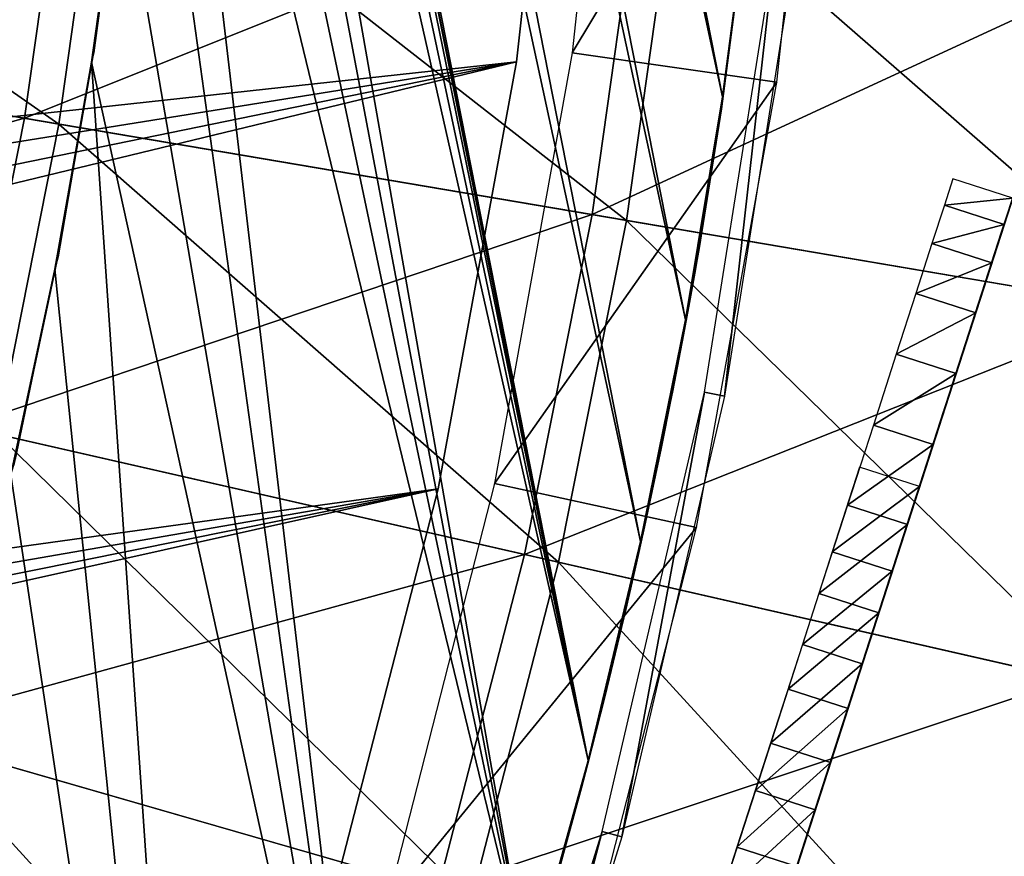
# Model space of a CAD drawing. Header units: millimetres. Extents: x -63 to 63, y -63 to 63.
# Tile 74 of 107: x 26.32 to 31.02, y -8 to -4.01. Entities that reach past the tile are written whole.
import ezdxf

# ---------------------------------------------------------------- set-up
doc = ezdxf.new("R2010")
doc.units = ezdxf.units.MM
doc.header["$LTSCALE"] = 106.095679
for name, color, linetype in [('12', 7, 'CONTINUOUS'), ('14', 7, 'CONTINUOUS'), ('16', 7, 'CONTINUOUS'), ('18', 7, 'CONTINUOUS'), ('2', 7, 'CONTINUOUS'), ('24', 7, 'CONTINUOUS'), ('25', 7, 'CONTINUOUS'), ('27', 7, 'CONTINUOUS'), ('28', 7, 'CONTINUOUS'), ('30', 7, 'CONTINUOUS'), ('31', 7, 'CONTINUOUS'), ('4', 7, 'CONTINUOUS'), ('6', 7, 'CONTINUOUS')]:
    doc.layers.add(name, color=color, linetype=linetype)

msp = doc.modelspace()

# ---------------------------------------------------------------- linework, layer by layer
at = {"layer": '12', "linetype": 'Continuous'}
for points in [[(23.732, -4.0322, 11.4425), (23.9207, -2.6952, 11.4425), (26.5094, -4.5041, 10.1364), (23.732, -4.0322, 11.4425)], [(26.5094, -4.5041, 10.1364), (23.9207, -2.6952, 11.4425), (26.7202, -3.0106, 10.1364), (26.5094, -4.5041, 10.1364)], [(26.5094, -4.5041, 10.1364), (26.7202, -3.0106, 10.1364), (29.2172, -4.9642, 8.6877), (26.5094, -4.5041, 10.1364)], [(29.2172, -4.9642, 8.6877), (26.7202, -3.0106, 10.1364), (29.4496, -3.3182, 8.6877), (29.2172, -4.9642, 8.6877)], [(29.2172, -4.9642, 8.6877), (29.4496, -3.3182, 8.6877), (31.8483, -5.4112, 7.1002), (29.2172, -4.9642, 8.6877)], [(31.8483, -5.4112, 7.1002), (29.4496, -3.3182, 8.6877), (32.1016, -3.617, 7.1002), (31.8483, -5.4112, 7.1002)], [(26.2151, -5.9834, 10.1364), (23.732, -4.0322, 11.4425), (26.5094, -4.5041, 10.1364), (26.2151, -5.9834, 10.1364)], [(26.2151, -5.9834, 10.1364), (26.5094, -4.5041, 10.1364), (28.8929, -6.5946, 8.6877), (26.2151, -5.9834, 10.1364)], [(28.8929, -6.5946, 8.6877), (26.5094, -4.5041, 10.1364), (29.2172, -4.9642, 8.6877), (28.8929, -6.5946, 8.6877)], [(28.8929, -6.5946, 8.6877), (29.2172, -4.9642, 8.6877), (31.4948, -7.1885, 7.1002), (28.8929, -6.5946, 8.6877)], [(31.4948, -7.1885, 7.1002), (29.2172, -4.9642, 8.6877), (31.8483, -5.4112, 7.1002), (31.4948, -7.1885, 7.1002)], [(25.8384, -7.4439, 10.1364), (26.2151, -5.9834, 10.1364), (28.4777, -8.2043, 8.6877), (25.8384, -7.4439, 10.1364)], [(28.4777, -8.2043, 8.6877), (26.2151, -5.9834, 10.1364), (28.8929, -6.5946, 8.6877), (28.4777, -8.2043, 8.6877)], [(28.4777, -8.2043, 8.6877), (28.8929, -6.5946, 8.6877), (31.0422, -8.9431, 7.1002), (28.4777, -8.2043, 8.6877)], [(31.0422, -8.9431, 7.1002), (28.8929, -6.5946, 8.6877), (31.4948, -7.1885, 7.1002), (31.0422, -8.9431, 7.1002)], [(25.3804, -8.881, 10.1364), (25.8384, -7.4439, 10.1364), (27.9728, -9.7881, 8.6877), (25.3804, -8.881, 10.1364)], [(27.9728, -9.7881, 8.6877), (25.8384, -7.4439, 10.1364), (28.4777, -8.2043, 8.6877), (27.9728, -9.7881, 8.6877)]]:
    msp.add_3dface(points, dxfattribs=at)
at = {"layer": '14', "color": 251, "linetype": 'Continuous', "true_color": 0x4c4c4c}
for points in [[(29.8155, -3.3063, -236), (29.8115, -3.3576, -36), (29.6762, -4.3737, -236), (29.8155, -3.3063, -236)], [(29.8115, -3.3576, -36), (29.6708, -4.4318, -36), (29.6762, -4.3737, -236), (29.8115, -3.3576, -36)], [(29.6762, -4.3737, -236), (29.5181, -5.3554, -223.9769), (29.4991, -5.438, -236), (29.6762, -4.3737, -236)], [(29.5431, -5.2158, -223.5069), (29.5181, -5.3554, -223.9769), (29.6762, -4.3737, -236), (29.5431, -5.2158, -223.5069)], [(29.5582, -5.1297, -223.0151), (29.5431, -5.2158, -223.5069), (29.6762, -4.3737, -236), (29.5582, -5.1297, -223.0151)], [(29.5638, -5.0973, -222.5017), (29.5582, -5.1297, -223.0151), (29.6762, -4.3737, -236), (29.5638, -5.0973, -222.5017)], [(29.5638, -5.0973, -208.0017), (29.5638, -5.0973, -222.5017), (29.6762, -4.3737, -236), (29.5638, -5.0973, -208.0017)], [(29.6708, -4.4318, -36), (29.5638, -5.0973, -208.0017), (29.6762, -4.3737, -236), (29.6708, -4.4318, -36)], [(29.4914, -5.5009, -36), (29.5638, -5.0973, -208.0017), (29.6708, -4.4318, -36), (29.4914, -5.5009, -36)], [(29.558, -5.131, -207.4917), (29.5638, -5.0973, -208.0017), (29.4914, -5.5009, -36), (29.558, -5.131, -207.4917)], [(29.5638, -5.0973, -222.5017), (29.5582, -5.1297, -208.5151), (29.558, -5.131, -221.9917), (29.5638, -5.0973, -222.5017)], [(29.5638, -5.0973, -208.0017), (29.5582, -5.1297, -208.5151), (29.5638, -5.0973, -222.5017), (29.5638, -5.0973, -208.0017)], [(29.5432, -5.215, -207.005), (29.558, -5.131, -207.4917), (29.4914, -5.5009, -36), (29.5432, -5.215, -207.005)], [(29.5582, -5.1297, -208.5151), (29.5431, -5.2158, -209.0069), (29.558, -5.131, -221.9917), (29.5582, -5.1297, -208.5151)], [(29.558, -5.131, -221.9917), (29.5431, -5.2158, -209.0069), (29.5432, -5.215, -221.505), (29.558, -5.131, -221.9917)], [(29.5192, -5.3493, -206.5414), (29.5432, -5.215, -207.005), (29.4914, -5.5009, -36), (29.5192, -5.3493, -206.5414)], [(29.5431, -5.2158, -209.0069), (29.5181, -5.3554, -209.4769), (29.5192, -5.3493, -221.0414), (29.5431, -5.2158, -209.0069)], [(29.5432, -5.215, -221.505), (29.5431, -5.2158, -209.0069), (29.5192, -5.3493, -221.0414), (29.5432, -5.215, -221.505)], [(29.4849, -5.5355, -206.0985), (29.5192, -5.3493, -206.5414), (29.4914, -5.5009, -36), (29.4849, -5.5355, -206.0985)], [(29.5192, -5.3493, -221.0414), (29.5181, -5.3554, -209.4769), (29.4849, -5.5355, -220.5985), (29.5192, -5.3493, -221.0414)], [(29.5181, -5.3554, -209.4769), (29.482, -5.5506, -209.9286), (29.4849, -5.5355, -220.5985), (29.5181, -5.3554, -209.4769)], [(29.5181, -5.3554, -223.9769), (29.482, -5.5506, -224.4286), (29.4991, -5.438, -236), (29.5181, -5.3554, -223.9769)], [(29.4991, -5.438, -236), (29.3006, -6.4401, -225.6306), (29.2848, -6.4952, -236), (29.4991, -5.438, -236)], [(29.3724, -6.1043, -225.2731), (29.3006, -6.4401, -225.6306), (29.4991, -5.438, -236), (29.3724, -6.1043, -225.2731)], [(29.4332, -5.804, -224.8665), (29.3724, -6.1043, -225.2731), (29.4991, -5.438, -236), (29.4332, -5.804, -224.8665)], [(29.482, -5.5506, -224.4286), (29.4332, -5.804, -224.8665), (29.4991, -5.438, -236), (29.482, -5.5506, -224.4286)], [(29.2733, -6.563, -36), (29.4849, -5.5355, -206.0985), (29.4914, -5.5009, -36), (29.2733, -6.563, -36)], [(29.4388, -5.7757, -205.673), (29.4849, -5.5355, -206.0985), (29.2733, -6.563, -36), (29.4388, -5.7757, -205.673)], [(29.4849, -5.5355, -220.5985), (29.482, -5.5506, -209.9286), (29.4388, -5.7757, -220.173), (29.4849, -5.5355, -220.5985)], [(29.482, -5.5506, -209.9286), (29.4332, -5.804, -210.3665), (29.4388, -5.7757, -220.173), (29.482, -5.5506, -209.9286)], [(29.3814, -6.0607, -205.2778), (29.4388, -5.7757, -205.673), (29.2733, -6.563, -36), (29.3814, -6.0607, -205.2778)], [(29.4388, -5.7757, -220.173), (29.4332, -5.804, -210.3665), (29.3814, -6.0607, -219.7778), (29.4388, -5.7757, -220.173)], [(29.4332, -5.804, -210.3665), (29.3724, -6.1043, -210.7731), (29.3814, -6.0607, -219.7778), (29.4332, -5.804, -210.3665)], [(29.3135, -6.3809, -204.9262), (29.3814, -6.0607, -205.2778), (29.2733, -6.563, -36), (29.3135, -6.3809, -204.9262)], [(29.3724, -6.1043, -210.7731), (29.3006, -6.4401, -211.1306), (29.3135, -6.3809, -219.4262), (29.3724, -6.1043, -210.7731)], [(29.3814, -6.0607, -219.7778), (29.3724, -6.1043, -210.7731), (29.3135, -6.3809, -219.4262), (29.3814, -6.0607, -219.7778)], [(29.2323, -6.7435, -204.6123), (29.3135, -6.3809, -204.9262), (29.2733, -6.563, -36), (29.2323, -6.7435, -204.6123)], [(29.3135, -6.3809, -219.4262), (29.3006, -6.4401, -211.1306), (29.2323, -6.7435, -219.1123), (29.3135, -6.3809, -219.4262)], [(29.3006, -6.4401, -211.1306), (29.2143, -6.8207, -211.4449), (29.2323, -6.7435, -219.1123), (29.3006, -6.4401, -211.1306)], [(29.3006, -6.4401, -225.6306), (29.2143, -6.8207, -225.9449), (29.2848, -6.4952, -236), (29.3006, -6.4401, -225.6306)], [(29.2848, -6.4952, -236), (29.114, -7.2372, -226.2149), (29.0344, -7.5412, -236), (29.2848, -6.4952, -236)], [(29.2143, -6.8207, -225.9449), (29.114, -7.2372, -226.2149), (29.2848, -6.4952, -236), (29.2143, -6.8207, -225.9449)], [(29.0171, -7.6161, -36), (29.2323, -6.7435, -204.6123), (29.2733, -6.563, -36), (29.0171, -7.6161, -36)], [(29.1375, -7.1417, -204.3389), (29.2323, -6.7435, -204.6123), (29.0171, -7.6161, -36), (29.1375, -7.1417, -204.3389)], [(29.2323, -6.7435, -219.1123), (29.2143, -6.8207, -211.4449), (29.1375, -7.1417, -218.8389), (29.2323, -6.7435, -219.1123)], [(29.2143, -6.8207, -211.4449), (29.114, -7.2372, -211.7149), (29.1375, -7.1417, -218.8389), (29.2143, -6.8207, -211.4449)], [(29.0314, -7.5616, -204.116), (29.1375, -7.1417, -204.3389), (29.0171, -7.6161, -36), (29.0314, -7.5616, -204.116)], [(29.1375, -7.1417, -218.8389), (29.114, -7.2372, -211.7149), (29.0314, -7.5616, -218.616), (29.1375, -7.1417, -218.8389)], [(29.114, -7.2372, -211.7149), (29.0027, -7.6708, -211.9311), (29.0314, -7.5616, -218.616), (29.114, -7.2372, -211.7149)], [(29.114, -7.2372, -226.2149), (29.0027, -7.6708, -226.4311), (29.0344, -7.5412, -236), (29.114, -7.2372, -226.2149)], [(29.0344, -7.5412, -236), (28.8807, -8.1182, -226.5901), (28.7486, -8.5716, -236), (29.0344, -7.5412, -236)], [(29.0027, -7.6708, -226.4311), (28.8807, -8.1182, -226.5901), (29.0344, -7.5412, -236), (29.0027, -7.6708, -226.4311)], [(28.9129, -8.0026, -203.9465), (29.0314, -7.5616, -204.116), (29.0171, -7.6161, -36), (28.9129, -8.0026, -203.9465)], [(29.0314, -7.5616, -218.616), (29.0027, -7.6708, -211.9311), (28.9129, -8.0026, -218.4465), (29.0314, -7.5616, -218.616)], [(28.7233, -8.6586, -36), (28.9129, -8.0026, -203.9465), (29.0171, -7.6161, -36), (28.7233, -8.6586, -36)], [(29.0027, -7.6708, -211.9311), (28.8807, -8.1182, -212.0901), (28.9129, -8.0026, -218.4465), (29.0027, -7.6708, -211.9311)]]:
    msp.add_3dface(points, dxfattribs=at)
at = {"layer": '16', "color": 251, "linetype": 'Continuous', "true_color": 0x4c4c4c}
for points in [[(26.8115, -3.1846, -36), (26.8048, -3.2165, -236), (26.677, -4.1641, -36), (26.8115, -3.1846, -36)], [(26.8048, -3.2165, -236), (26.6658, -4.2082, -236), (26.677, -4.1641, -36), (26.8048, -3.2165, -236)], [(26.677, -4.1641, -36), (26.6658, -4.2082, -236), (26.5067, -5.1378, -36), (26.677, -4.1641, -36)], [(26.6658, -4.2082, -236), (26.4907, -5.1966, -236), (26.5067, -5.1378, -36), (26.6658, -4.2082, -236)], [(26.5067, -5.1378, -36), (26.4907, -5.1966, -236), (26.3009, -6.1043, -36), (26.5067, -5.1378, -36)], [(26.4907, -5.1966, -236), (26.2802, -6.1775, -236), (26.2947, -6.131, -222.5), (26.4907, -5.1966, -236)], [(26.3009, -6.1043, -36), (26.4907, -5.1966, -236), (26.2947, -6.131, -208), (26.3009, -6.1043, -36)], [(26.2947, -6.131, -222.5), (26.2947, -6.131, -208), (26.4907, -5.1966, -236), (26.2947, -6.131, -222.5)]]:
    msp.add_3dface(points, dxfattribs=at)
at = {"layer": '18', "color": 251, "linetype": 'Continuous', "true_color": 0x4c4c4c}
for points in [[(29.2848, -6.4952, -236), (29.0344, -7.5412, -236), (23.9962, 17.9979, -236), (29.2848, -6.4952, -236)], [(29.2848, -6.4952, -236), (23.9962, 17.9979, -236), (24.6336, 17.1139, -236), (29.2848, -6.4952, -236)], [(23.9962, 17.9979, -236), (29.0344, -7.5412, -236), (26.399, 5.665, -236), (23.9962, 17.9979, -236)], [(29.4991, -5.438, -236), (29.2848, -6.4952, -236), (24.6336, 17.1139, -236), (29.4991, -5.438, -236)], [(29.4991, -5.438, -236), (24.6336, 17.1139, -236), (25.2395, 16.2081, -236), (29.4991, -5.438, -236)], [(29.6762, -4.3737, -236), (29.4991, -5.438, -236), (25.2395, 16.2081, -236), (29.6762, -4.3737, -236)], [(29.6762, -4.3737, -236), (25.2395, 16.2081, -236), (25.8112, 15.2844, -236), (29.6762, -4.3737, -236)], [(29.8155, -3.3063, -236), (29.6762, -4.3737, -236), (25.8112, 15.2844, -236), (29.8155, -3.3063, -236)], [(29.0344, -7.5412, -236), (26.5901, 4.6748, -236), (26.399, 5.665, -236), (29.0344, -7.5412, -236)], [(29.0344, -7.5412, -236), (26.7448, 3.6858, -236), (26.5901, 4.6748, -236), (29.0344, -7.5412, -236)], [(29.0344, -7.5412, -236), (26.863, 2.6979, -236), (26.7448, 3.6858, -236), (29.0344, -7.5412, -236)], [(29.0344, -7.5412, -236), (26.9448, 1.7113, -236), (26.863, 2.6979, -236), (29.0344, -7.5412, -236)], [(29.0344, -7.5412, -236), (28.7486, -8.5716, -236), (26.9448, 1.7113, -236), (29.0344, -7.5412, -236)], [(28.7486, -8.5716, -236), (26.9902, 0.726, -236), (26.9448, 1.7113, -236), (28.7486, -8.5716, -236)], [(28.7486, -8.5716, -236), (26.9991, -0.2582, -236), (26.9902, 0.726, -236), (28.7486, -8.5716, -236)], [(28.7486, -8.5716, -236), (26.9715, -1.2411, -236), (26.9991, -0.2582, -236), (28.7486, -8.5716, -236)], [(28.0688, -10.5869, -236), (26.907, -2.2261, -236), (26.9715, -1.2411, -236), (28.0688, -10.5869, -236)], [(28.7486, -8.5716, -236), (28.0688, -10.5869, -236), (26.9715, -1.2411, -236), (28.7486, -8.5716, -236)], [(28.0688, -10.5869, -236), (26.8048, -3.2165, -236), (26.907, -2.2261, -236), (28.0688, -10.5869, -236)], [(28.0688, -10.5869, -236), (26.6658, -4.2082, -236), (26.8048, -3.2165, -236), (28.0688, -10.5869, -236)], [(27.2377, -12.5654, -236), (26.4907, -5.1966, -236), (26.6658, -4.2082, -236), (27.2377, -12.5654, -236)], [(28.0688, -10.5869, -236), (27.2377, -12.5654, -236), (26.6658, -4.2082, -236), (28.0688, -10.5869, -236)], [(27.2377, -12.5654, -236), (26.2802, -6.1775, -236), (26.4907, -5.1966, -236), (27.2377, -12.5654, -236)], [(27.2377, -12.5654, -236), (26.0352, -7.1464, -236), (26.2802, -6.1775, -236), (27.2377, -12.5654, -236)], [(27.2377, -12.5654, -236), (26.2697, -14.482, -236), (26.0352, -7.1464, -236), (27.2377, -12.5654, -236)]]:
    msp.add_3dface(points, dxfattribs=at)
at = {"layer": '2', "color": 4, "linetype": 'Continuous'}
for points in [[(29.1819, -2.0871, -0.1933), (28.9587, -4.1636, -0.1933), (30.1661, -2.1575, -29.7933), (29.1819, -2.0871, -0.1933)], [(30.1661, -2.1575, -29.7933), (28.9587, -4.1636, -0.1933), (29.9353, -4.304, -29.7933), (30.1661, -2.1575, -29.7933)], [(28.9587, -4.1636, -0.1933), (28.5878, -6.2189, -0.1933), (29.9353, -4.304, -29.7933), (28.9587, -4.1636, -0.1933)], [(29.9353, -4.304, -29.7933), (28.5878, -6.2189, -0.1933), (29.552, -6.4286, -29.7933), (29.9353, -4.304, -29.7933)], [(28.5878, -6.2189, -0.1933), (28.0714, -8.2425, -0.1933), (29.552, -6.4286, -29.7933), (28.5878, -6.2189, -0.1933)], [(29.552, -6.4286, -29.7933), (28.0714, -8.2425, -0.1933), (29.0181, -8.5205, -29.7933), (29.552, -6.4286, -29.7933)]]:
    msp.add_3dface(points, dxfattribs=at)
at = {"layer": '24', "linetype": 'Continuous'}
for points in [[(11.4902, -6.0808, -238), (11.9764, -5.0562, -238), (28.9202, -2.1502, -238), (11.4902, -6.0808, -238)], [(28.6931, -4.2078, -238), (11.4902, -6.0808, -238), (28.9202, -2.1502, -238), (28.6931, -4.2078, -238)], [(11.9764, -5.0562, -238), (12.3715, -3.9932, -238), (28.9202, -2.1502, -238), (11.9764, -5.0562, -238)], [(9.5248, -8.8475, -238), (10.2597, -7.9836, -238), (28.6931, -4.2078, -238), (9.5248, -8.8475, -238)], [(28.3198, -6.2441, -238), (9.5248, -8.8475, -238), (28.6931, -4.2078, -238), (28.3198, -6.2441, -238)], [(10.2597, -7.9836, -238), (10.9165, -7.0591, -238), (28.6931, -4.2078, -238), (10.2597, -7.9836, -238)], [(10.9165, -7.0591, -238), (11.4902, -6.0808, -238), (28.6931, -4.2078, -238), (10.9165, -7.0591, -238)], [(6.9104, -11.0112, -238), (7.8438, -10.367, -238), (28.3198, -6.2441, -238), (6.9104, -11.0112, -238)], [(27.8022, -8.2484, -238), (6.9104, -11.0112, -238), (28.3198, -6.2441, -238), (27.8022, -8.2484, -238)], [(7.8438, -10.367, -238), (8.7175, -9.6439, -238), (28.3198, -6.2441, -238), (7.8438, -10.367, -238)], [(8.7175, -9.6439, -238), (9.5248, -8.8475, -238), (28.3198, -6.2441, -238), (8.7175, -9.6439, -238)]]:
    msp.add_3dface(points, dxfattribs=at)
at = {"layer": '25', "linetype": 'Continuous'}
for points in [[(28.6931, -4.2078, -238), (28.9202, -2.1502, -238), (28.6931, -4.2078, -236), (28.6931, -4.2078, -238)], [(28.6931, -4.2078, -236), (28.9202, -2.1502, -238), (28.9202, -2.1502, -236), (28.6931, -4.2078, -236)], [(28.3198, -6.2441, -238), (28.6931, -4.2078, -238), (28.3198, -6.2441, -236), (28.3198, -6.2441, -238)], [(28.3198, -6.2441, -236), (28.6931, -4.2078, -238), (28.6931, -4.2078, -236), (28.3198, -6.2441, -236)], [(27.8022, -8.2484, -238), (28.3198, -6.2441, -238), (27.8022, -8.2485, -236), (27.8022, -8.2484, -238)], [(27.8022, -8.2485, -236), (28.3198, -6.2441, -238), (28.3198, -6.2441, -236), (27.8022, -8.2485, -236)]]:
    msp.add_3dface(points, dxfattribs=at)
at = {"layer": '27', "linetype": 'Continuous'}
for points in [[(31.0673, -4.8364, -208.771), (31.0843, -4.7838, -208.213), (30.1415, -7.7048, -208.8975), (31.0673, -4.8364, -208.771)], [(30.1415, -7.7048, -208.8975), (31.0843, -4.7838, -208.213), (30.1592, -7.6501, -208.8371), (30.1415, -7.7048, -208.8975)], [(30.1592, -7.6501, -208.8371), (31.0843, -4.7838, -208.213), (30.1727, -7.6083, -208.7657), (30.1592, -7.6501, -208.8371)], [(30.1727, -7.6083, -208.7657), (31.0843, -4.7838, -208.213), (30.1813, -7.5816, -208.6868), (30.1727, -7.6083, -208.7657)], [(31.0843, -4.7838, -208.213), (31.082, -4.791, -207.6524), (30.1813, -7.5816, -208.6868), (31.0843, -4.7838, -208.213)], [(30.1813, -7.5816, -208.6868), (31.082, -4.791, -207.6524), (30.1847, -7.5711, -208.6037), (30.1813, -7.5816, -208.6868)], [(31.082, -4.791, -207.6524), (31.0604, -4.8579, -207.0959), (30.1827, -7.5772, -208.5206), (31.082, -4.791, -207.6524)], [(30.1847, -7.5711, -208.6037), (31.082, -4.791, -207.6524), (30.1827, -7.5772, -208.5206), (30.1847, -7.5711, -208.6037)], [(31.0313, -4.9481, -209.3192), (31.0673, -4.8364, -208.771), (29.6829, -9.1257, -210.1236), (31.0313, -4.9481, -209.3192)], [(29.6829, -9.1257, -210.1236), (31.0673, -4.8364, -208.771), (29.7067, -9.0519, -210.0916), (29.6829, -9.1257, -210.1236)], [(29.7067, -9.0519, -210.0916), (31.0673, -4.8364, -208.771), (29.7278, -8.9865, -210.0444), (29.7067, -9.0519, -210.0916)], [(29.7278, -8.9865, -210.0444), (31.0673, -4.8364, -208.771), (30.1415, -7.7048, -208.8975), (29.7278, -8.9865, -210.0444)], [(31.0604, -4.8579, -207.0959), (31.0198, -4.9837, -206.5509), (30.1827, -7.5772, -208.5206), (31.0604, -4.8579, -207.0959)], [(30.9766, -5.1175, -209.8508), (31.0313, -4.9481, -209.3192), (28.4186, -13.0426, -211.3818), (30.9766, -5.1175, -209.8508)], [(31.0313, -4.9481, -209.3192), (29.683, -9.1252, -210.1261), (28.4186, -13.0426, -211.3818), (31.0313, -4.9481, -209.3192)], [(31.0313, -4.9481, -209.3192), (29.6829, -9.1257, -210.1236), (29.683, -9.1252, -210.1261), (31.0313, -4.9481, -209.3192)], [(31.0198, -4.9837, -206.5509), (30.9607, -5.1667, -206.0242), (30.0844, -7.8816, -206.7807), (31.0198, -4.9837, -206.5509)], [(30.1827, -7.5772, -208.5206), (31.0198, -4.9837, -206.5509), (30.0844, -7.8816, -206.7807), (30.1827, -7.5772, -208.5206)], [(28.542, -12.6602, -211.7728), (30.9766, -5.1175, -209.8508), (28.4186, -13.0426, -211.3818), (28.542, -12.6602, -211.7728)], [(30.904, -5.3424, -210.3591), (30.9766, -5.1175, -209.8508), (28.542, -12.6602, -211.7728), (30.904, -5.3424, -210.3591)], [(30.9607, -5.1667, -206.0242), (30.8839, -5.4047, -205.5224), (30.0483, -7.9936, -206.5632), (30.9607, -5.1667, -206.0242)], [(30.065, -7.9419, -206.627), (30.9607, -5.1667, -206.0242), (30.0483, -7.9936, -206.5632), (30.065, -7.9419, -206.627)], [(30.0772, -7.904, -206.7008), (30.9607, -5.1667, -206.0242), (30.065, -7.9419, -206.627), (30.0772, -7.904, -206.7008)], [(30.0844, -7.8816, -206.7807), (30.9607, -5.1667, -206.0242), (30.0772, -7.904, -206.7008), (30.0844, -7.8816, -206.7807)], [(28.6781, -12.2387, -212.1164), (30.904, -5.3424, -210.3591), (28.542, -12.6602, -211.7728), (28.6781, -12.2387, -212.1164)], [(30.8144, -5.6202, -210.8379), (30.904, -5.3424, -210.3591), (28.6781, -12.2387, -212.1164), (30.8144, -5.6202, -210.8379)], [(30.8839, -5.4047, -205.5224), (30.7903, -5.6947, -205.0518), (29.4928, -9.7146, -205.8832), (30.8839, -5.4047, -205.5224)], [(30.0048, -8.1284, -206.4762), (30.8839, -5.4047, -205.5224), (29.4928, -9.7146, -205.8832), (30.0048, -8.1284, -206.4762)], [(30.0279, -8.0569, -206.5121), (30.8839, -5.4047, -205.5224), (30.0048, -8.1284, -206.4762), (30.0279, -8.0569, -206.5121)], [(30.0483, -7.9936, -206.5632), (30.8839, -5.4047, -205.5224), (30.0279, -8.0569, -206.5121), (30.0483, -7.9936, -206.5632)], [(28.8252, -11.7831, -212.4083), (30.8144, -5.6202, -210.8379), (28.6781, -12.2387, -212.1164), (28.8252, -11.7831, -212.4083)], [(30.7088, -5.9472, -211.2809), (30.8144, -5.6202, -210.8379), (28.8252, -11.7831, -212.4083), (30.7088, -5.9472, -211.2809)], [(30.7903, -5.6947, -205.0518), (29.4167, -9.9503, -205.8739), (29.4422, -9.8714, -205.8613), (30.7903, -5.6947, -205.0518)], [(30.7903, -5.6947, -205.0518), (30.6811, -6.0329, -204.6182), (29.4167, -9.9503, -205.8739), (30.7903, -5.6947, -205.0518)], [(29.4679, -9.7916, -205.8636), (30.7903, -5.6947, -205.0518), (29.4422, -9.8714, -205.8613), (29.4679, -9.7916, -205.8636)], [(29.4928, -9.7146, -205.8832), (30.7903, -5.6947, -205.0518), (29.4679, -9.7916, -205.8636), (29.4928, -9.7146, -205.8832)], [(28.9814, -11.2991, -212.6448), (30.7088, -5.9472, -211.2809), (28.8252, -11.7831, -212.4083), (28.9814, -11.2991, -212.6448)], [(30.5887, -6.3194, -211.6828), (30.7088, -5.9472, -211.2809), (28.9814, -11.2991, -212.6448), (30.5887, -6.3194, -211.6828)], [(28.1232, -13.958, -206.1492), (28.0685, -14.1274, -206.6808), (30.6811, -6.0329, -204.6182), (28.1232, -13.958, -206.1492)], [(28.0685, -14.1274, -206.6808), (29.4167, -9.9503, -205.8739), (30.6811, -6.0329, -204.6182), (28.0685, -14.1274, -206.6808)], [(30.5577, -6.4152, -204.2272), (28.1232, -13.958, -206.1492), (30.6811, -6.0329, -204.6182), (30.5577, -6.4152, -204.2272)], [(29.1447, -10.793, -212.8229), (30.5887, -6.3194, -211.6828), (28.9814, -11.2991, -212.6448), (29.1447, -10.793, -212.8229)], [(30.4554, -6.7322, -212.0384), (30.5887, -6.3194, -211.6828), (29.1447, -10.793, -212.8229), (30.4554, -6.7322, -212.0384)], [(28.1958, -13.7331, -205.6409), (28.1232, -13.958, -206.1492), (30.5577, -6.4152, -204.2272), (28.1958, -13.7331, -205.6409)], [(30.4216, -6.8368, -203.8836), (28.1958, -13.7331, -205.6409), (30.5577, -6.4152, -204.2272), (30.4216, -6.8368, -203.8836)], [(29.3132, -10.2712, -212.9402), (30.4554, -6.7322, -212.0384), (29.1447, -10.793, -212.8229), (29.3132, -10.2712, -212.9402)], [(30.3108, -7.1801, -212.3431), (30.4554, -6.7322, -212.0384), (29.3132, -10.2712, -212.9402), (30.3108, -7.1801, -212.3431)], [(28.2854, -13.4553, -205.1621), (28.1958, -13.7331, -205.6409), (30.4216, -6.8368, -203.8836), (28.2854, -13.4553, -205.1621)], [(30.2746, -7.2924, -203.5917), (28.2854, -13.4553, -205.1621), (30.4216, -6.8368, -203.8836), (30.2746, -7.2924, -203.5917)], [(29.4845, -9.7402, -212.9955), (30.3108, -7.1801, -212.3431), (29.3132, -10.2712, -212.9402), (29.4845, -9.7402, -212.9955)], [(30.1567, -7.6577, -212.5932), (30.3108, -7.1801, -212.3431), (29.4845, -9.7402, -212.9955), (30.1567, -7.6577, -212.5932)], [(28.391, -13.1283, -204.7191), (28.2854, -13.4553, -205.1621), (30.2746, -7.2924, -203.5917), (28.391, -13.1283, -204.7191)], [(30.1184, -7.7763, -203.3552), (28.391, -13.1283, -204.7191), (30.2746, -7.2924, -203.5917), (30.1184, -7.7763, -203.3552)], [(29.6567, -9.2067, -212.9879), (30.1567, -7.6577, -212.5932), (29.4845, -9.7402, -212.9955), (29.6567, -9.2067, -212.9879)], [(29.9949, -8.1589, -212.7854), (30.1567, -7.6577, -212.5932), (29.6567, -9.2067, -212.9879), (29.9949, -8.1589, -212.7854)], [(28.5111, -12.7561, -204.3172), (28.391, -13.1283, -204.7191), (30.1184, -7.7763, -203.3552), (28.5111, -12.7561, -204.3172)], [(29.955, -8.2825, -203.1771), (28.5111, -12.7561, -204.3172), (30.1184, -7.7763, -203.3552), (29.955, -8.2825, -203.1771)]]:
    msp.add_3dface(points, dxfattribs=at)
at = {"layer": '28', "linetype": 'Continuous'}
for points in [[(30.7343, -4.8915, -206.551), (31.0604, -4.8579, -207.0959), (30.7749, -4.7657, -207.0959), (30.7343, -4.8915, -206.551)], [(31.0198, -4.9837, -206.5509), (31.0604, -4.8579, -207.0959), (30.7343, -4.8915, -206.551), (31.0198, -4.9837, -206.5509)], [(30.6752, -5.0745, -206.0243), (31.0198, -4.9837, -206.5509), (30.7343, -4.8915, -206.551), (30.6752, -5.0745, -206.0243)], [(30.9607, -5.1667, -206.0242), (31.0198, -4.9837, -206.5509), (30.6752, -5.0745, -206.0243), (30.9607, -5.1667, -206.0242)], [(30.5984, -5.3125, -205.5225), (30.9607, -5.1667, -206.0242), (30.6752, -5.0745, -206.0243), (30.5984, -5.3125, -205.5225)], [(30.8839, -5.4047, -205.5224), (30.9607, -5.1667, -206.0242), (30.5984, -5.3125, -205.5225), (30.8839, -5.4047, -205.5224)], [(30.5048, -5.6025, -205.0518), (30.8839, -5.4047, -205.5224), (30.5984, -5.3125, -205.5225), (30.5048, -5.6025, -205.0518)], [(30.7903, -5.6947, -205.0518), (30.8839, -5.4047, -205.5224), (30.5048, -5.6025, -205.0518), (30.7903, -5.6947, -205.0518)], [(30.3956, -5.9408, -204.6182), (30.7903, -5.6947, -205.0518), (30.5048, -5.6025, -205.0518), (30.3956, -5.9408, -204.6182)], [(30.6811, -6.0329, -204.6182), (30.7903, -5.6947, -205.0518), (30.3956, -5.9408, -204.6182), (30.6811, -6.0329, -204.6182)], [(30.2722, -6.3232, -204.2271), (30.6811, -6.0329, -204.6182), (30.3956, -5.9408, -204.6182), (30.2722, -6.3232, -204.2271)], [(30.5577, -6.4152, -204.2272), (30.6811, -6.0329, -204.6182), (30.2722, -6.3232, -204.2271), (30.5577, -6.4152, -204.2272)], [(30.1361, -6.7448, -203.8835), (30.5577, -6.4152, -204.2272), (30.2722, -6.3232, -204.2271), (30.1361, -6.7448, -203.8835)], [(30.4216, -6.8368, -203.8836), (30.5577, -6.4152, -204.2272), (30.1361, -6.7448, -203.8835), (30.4216, -6.8368, -203.8836)], [(29.9891, -7.2004, -203.5916), (30.4216, -6.8368, -203.8836), (30.1361, -6.7448, -203.8835), (29.9891, -7.2004, -203.5916)], [(30.2746, -7.2924, -203.5917), (30.4216, -6.8368, -203.8836), (29.9891, -7.2004, -203.5916), (30.2746, -7.2924, -203.5917)], [(29.8329, -7.6842, -203.3552), (30.2746, -7.2924, -203.5917), (29.9891, -7.2004, -203.5916), (29.8329, -7.6842, -203.3552)], [(30.1184, -7.7763, -203.3552), (30.2746, -7.2924, -203.5917), (29.8329, -7.6842, -203.3552), (30.1184, -7.7763, -203.3552)], [(29.6696, -8.1902, -203.1771), (30.1184, -7.7763, -203.3552), (29.8329, -7.6842, -203.3552), (29.6696, -8.1902, -203.1771)], [(29.955, -8.2825, -203.1771), (30.1184, -7.7763, -203.3552), (29.6696, -8.1902, -203.1771), (29.955, -8.2825, -203.1771)]]:
    msp.add_3dface(points, dxfattribs=at)
at = {"layer": '30', "linetype": 'Continuous'}
for points in [[(31.0847, -4.78, -222.4099), (31.0719, -4.8195, -221.8507), (29.5767, -9.452, -227.4992), (31.0847, -4.78, -222.4099)], [(29.7485, -8.9199, -227.4577), (31.0847, -4.78, -222.4099), (29.5767, -9.452, -227.4992), (29.7485, -8.9199, -227.4577)], [(31.0781, -4.8003, -222.9702), (31.0847, -4.78, -222.4099), (29.7485, -8.9199, -227.4577), (31.0781, -4.8003, -222.9702)], [(31.0719, -4.8195, -221.8507), (31.04, -4.9183, -221.2998), (29.4046, -9.9852, -227.4778), (31.0719, -4.8195, -221.8507)], [(29.5767, -9.452, -227.4992), (31.0719, -4.8195, -221.8507), (29.4046, -9.9852, -227.4778), (29.5767, -9.452, -227.4992)], [(29.9177, -8.3954, -227.3538), (31.0781, -4.8003, -222.9702), (29.7485, -8.9199, -227.4577), (29.9177, -8.3954, -227.3538)], [(31.0523, -4.8802, -223.5246), (31.0781, -4.8003, -222.9702), (29.9177, -8.3954, -227.3538), (31.0523, -4.8802, -223.5246)], [(30.0824, -7.8853, -227.1889), (31.0523, -4.8802, -223.5246), (29.9177, -8.3954, -227.3538), (30.0824, -7.8853, -227.1889)], [(31.0076, -5.0187, -224.0663), (31.0523, -4.8802, -223.5246), (30.0824, -7.8853, -227.1889), (31.0076, -5.0187, -224.0663)], [(31.04, -4.9183, -221.2998), (30.9894, -5.0752, -220.764), (29.2343, -10.5127, -227.3938), (31.04, -4.9183, -221.2998)], [(29.4046, -9.9852, -227.4778), (31.04, -4.9183, -221.2998), (29.2343, -10.5127, -227.3938), (29.4046, -9.9852, -227.4778)], [(30.2403, -7.396, -226.965), (31.0076, -5.0187, -224.0663), (30.0824, -7.8853, -227.1889), (30.2403, -7.396, -226.965)], [(30.9446, -5.214, -224.5881), (31.0076, -5.0187, -224.0663), (30.2403, -7.396, -226.965), (30.9446, -5.214, -224.5881)], [(30.9894, -5.0752, -220.764), (30.0376, -8.0239, -223.976), (29.2343, -10.5127, -227.3938), (30.9894, -5.0752, -220.764)], [(30.9894, -5.0752, -220.764), (30.9206, -5.2882, -220.25), (30.0371, -8.0257, -223.9742), (30.9894, -5.0752, -220.764)], [(30.9894, -5.0752, -220.764), (30.0371, -8.0257, -223.9742), (30.0376, -8.0239, -223.976), (30.9894, -5.0752, -220.764)], [(30.3895, -6.9337, -226.685), (30.9446, -5.214, -224.5881), (30.2403, -7.396, -226.965), (30.3895, -6.9337, -226.685)], [(30.864, -5.4637, -225.0837), (30.9446, -5.214, -224.5881), (30.3895, -6.9337, -226.685), (30.864, -5.4637, -225.0837)], [(30.0371, -8.0257, -223.9742), (30.9206, -5.2882, -220.25), (30.0507, -7.9835, -223.9031), (30.0371, -8.0257, -223.9742)], [(30.0507, -7.9835, -223.9031), (30.9206, -5.2882, -220.25), (30.0594, -7.9564, -223.8248), (30.0507, -7.9835, -223.9031)], [(30.0594, -7.9564, -223.8248), (30.9206, -5.2882, -220.25), (30.1906, -7.55, -222.108), (30.0594, -7.9564, -223.8248)], [(30.9206, -5.2882, -220.25), (30.8346, -5.5547, -219.7642), (30.1906, -7.55, -222.108), (30.9206, -5.2882, -220.25)], [(30.5281, -6.5042, -226.3523), (30.864, -5.4637, -225.0837), (30.3895, -6.9337, -226.685), (30.5281, -6.5042, -226.3523)], [(30.7669, -5.7646, -225.5466), (30.864, -5.4637, -225.0837), (30.5281, -6.5042, -226.3523), (30.7669, -5.7646, -225.5466)], [(30.8346, -5.5547, -219.7642), (30.7325, -5.8712, -219.3128), (30.1852, -7.5666, -221.8613), (30.8346, -5.5547, -219.7642)], [(30.1923, -7.5446, -221.9419), (30.8346, -5.5547, -219.7642), (30.1852, -7.5666, -221.8613), (30.1923, -7.5446, -221.9419)], [(30.1906, -7.55, -222.108), (30.8346, -5.5547, -219.7642), (30.1941, -7.539, -222.0255), (30.1906, -7.55, -222.108)], [(30.1941, -7.539, -222.0255), (30.8346, -5.5547, -219.7642), (30.1923, -7.5446, -221.9419), (30.1941, -7.539, -222.0255)], [(30.6545, -6.1129, -225.9713), (30.7669, -5.7646, -225.5466), (30.5281, -6.5042, -226.3523), (30.6545, -6.1129, -225.9713)], [(30.7325, -5.8712, -219.3128), (30.6154, -6.234, -218.9014), (30.1567, -7.6551, -221.7236), (30.7325, -5.8712, -219.3128)], [(30.1731, -7.6041, -221.7874), (30.7325, -5.8712, -219.3128), (30.1567, -7.6551, -221.7236), (30.1731, -7.6041, -221.7874)], [(30.1852, -7.5666, -221.8613), (30.7325, -5.8712, -219.3128), (30.1731, -7.6041, -221.7874), (30.1852, -7.5666, -221.8613)], [(30.6154, -6.234, -218.9014), (30.4849, -6.6383, -218.5353), (30.1567, -7.6551, -221.7236), (30.6154, -6.234, -218.9014)], [(30.4849, -6.6383, -218.5353), (30.3426, -7.079, -218.2191), (29.7656, -8.8668, -220.4954), (30.4849, -6.6383, -218.5353)], [(30.1567, -7.6551, -221.7236), (30.4849, -6.6383, -218.5353), (29.7656, -8.8668, -220.4954), (30.1567, -7.6551, -221.7236)], [(30.3426, -7.079, -218.2191), (30.1904, -7.5506, -217.9568), (29.6973, -9.0784, -220.3871), (30.3426, -7.079, -218.2191)], [(29.7223, -9.001, -220.4073), (30.3426, -7.079, -218.2191), (29.6973, -9.0784, -220.3871), (29.7223, -9.001, -220.4073)], [(29.7454, -8.9293, -220.4441), (30.3426, -7.079, -218.2191), (29.7223, -9.001, -220.4073), (29.7454, -8.9293, -220.4441)], [(29.7656, -8.8668, -220.4954), (30.3426, -7.079, -218.2191), (29.7454, -8.9293, -220.4441), (29.7656, -8.8668, -220.4954)], [(30.1904, -7.5506, -217.9568), (30.0302, -8.0471, -217.7516), (29.1241, -10.8543, -220.8874), (30.1904, -7.5506, -217.9568)], [(29.6463, -9.2362, -220.3988), (30.1904, -7.5506, -217.9568), (29.1241, -10.8543, -220.8874), (29.6463, -9.2362, -220.3988)], [(29.6715, -9.1581, -220.3843), (30.1904, -7.5506, -217.9568), (29.6463, -9.2362, -220.3988), (29.6715, -9.1581, -220.3843)], [(29.6973, -9.0784, -220.3871), (30.1904, -7.5506, -217.9568), (29.6715, -9.1581, -220.3843), (29.6973, -9.0784, -220.3871)]]:
    msp.add_3dface(points, dxfattribs=at)
at = {"layer": '31', "linetype": 'Continuous'}
for points in [[(30.1994, -6.546, -218.5354), (30.6154, -6.234, -218.9014), (30.3299, -6.1418, -218.9014), (30.1994, -6.546, -218.5354)], [(30.4849, -6.6383, -218.5353), (30.6154, -6.234, -218.9014), (30.1994, -6.546, -218.5354), (30.4849, -6.6383, -218.5353)], [(30.0572, -6.9867, -218.2192), (30.4849, -6.6383, -218.5353), (30.1994, -6.546, -218.5354), (30.0572, -6.9867, -218.2192)], [(30.3426, -7.079, -218.2191), (30.4849, -6.6383, -218.5353), (30.0572, -6.9867, -218.2192), (30.3426, -7.079, -218.2191)], [(29.905, -7.4583, -217.9568), (30.3426, -7.079, -218.2191), (30.0572, -6.9867, -218.2192), (29.905, -7.4583, -217.9568)], [(30.1904, -7.5506, -217.9568), (30.3426, -7.079, -218.2191), (29.905, -7.4583, -217.9568), (30.1904, -7.5506, -217.9568)], [(29.7447, -7.9549, -217.7516), (30.1904, -7.5506, -217.9568), (29.905, -7.4583, -217.9568), (29.7447, -7.9549, -217.7516)], [(30.0302, -8.0471, -217.7516), (30.1904, -7.5506, -217.9568), (29.7447, -7.9549, -217.7516), (30.0302, -8.0471, -217.7516)], [(29.5784, -8.4702, -217.6061), (30.0302, -8.0471, -217.7516), (29.7447, -7.9549, -217.7516), (29.5784, -8.4702, -217.6061)]]:
    msp.add_3dface(points, dxfattribs=at)
at = {"layer": '4', "color": 251, "linetype": 'Continuous', "true_color": 0x4c4c4c}
for points in [[(29.5897, -5.7833, -35.7544), (29.9269, -3.6576, -35.7544), (29.6848, -5.8019, -30.2035), (29.5897, -5.7833, -35.7544)], [(29.6848, -5.8019, -30.2035), (29.9269, -3.6576, -35.7544), (30.023, -3.6694, -30.2035), (29.6848, -5.8019, -30.2035)], [(29.1017, -7.8794, -35.7544), (29.5897, -5.7833, -35.7544), (29.1952, -7.9048, -30.2035), (29.1017, -7.8794, -35.7544)], [(29.1952, -7.9048, -30.2035), (29.5897, -5.7833, -35.7544), (29.6848, -5.8019, -30.2035), (29.1952, -7.9048, -30.2035)], [(28.4655, -9.9355, -35.7544), (29.1017, -7.8794, -35.7544), (28.5569, -9.9674, -30.2035), (28.4655, -9.9355, -35.7544)], [(28.5569, -9.9674, -30.2035), (29.1017, -7.8794, -35.7544), (29.1952, -7.9048, -30.2035), (28.5569, -9.9674, -30.2035)]]:
    msp.add_3dface(points, dxfattribs=at)
at = {"layer": '6', "linetype": 'Continuous'}
for points in [[(26.5557, -2.9921, 11.8845), (23.5741, -4.0054, 13.1403), (26.3462, -4.4764, 11.8845), (26.5557, -2.9921, 11.8845)], [(26.5557, -2.9921, 11.8845), (26.3462, -4.4764, 11.8845), (29.2845, -3.2996, 10.4907), (26.5557, -2.9921, 11.8845)], [(29.2845, -3.2996, 10.4907), (26.3462, -4.4764, 11.8845), (29.0534, -4.9364, 10.4907), (29.2845, -3.2996, 10.4907)], [(29.2845, -3.2996, 10.4907), (29.0534, -4.9364, 10.4907), (31.9413, -3.5989, 8.9626), (29.2845, -3.2996, 10.4907)], [(31.9413, -3.5989, 8.9626), (29.0534, -4.9364, 10.4907), (31.6892, -5.3842, 8.9626), (31.9413, -3.5989, 8.9626)], [(23.5741, -4.0054, 13.1403), (23.3125, -5.3209, 13.1403), (26.3462, -4.4764, 11.8845), (23.5741, -4.0054, 13.1403)], [(26.3462, -4.4764, 11.8845), (23.3125, -5.3209, 13.1403), (26.0537, -5.9466, 11.8845), (26.3462, -4.4764, 11.8845)], [(26.3462, -4.4764, 11.8845), (26.0537, -5.9466, 11.8845), (29.0534, -4.9364, 10.4907), (26.3462, -4.4764, 11.8845)], [(29.0534, -4.9364, 10.4907), (26.0537, -5.9466, 11.8845), (28.7309, -6.5576, 10.4907), (29.0534, -4.9364, 10.4907)], [(29.0534, -4.9364, 10.4907), (28.7309, -6.5576, 10.4907), (31.6892, -5.3842, 8.9626), (29.0534, -4.9364, 10.4907)], [(31.6892, -5.3842, 8.9626), (28.7309, -6.5576, 10.4907), (31.3375, -7.1526, 8.9626), (31.6892, -5.3842, 8.9626)], [(26.0537, -5.9466, 11.8845), (25.6793, -7.3981, 11.8845), (28.7309, -6.5576, 10.4907), (26.0537, -5.9466, 11.8845)], [(28.7309, -6.5576, 10.4907), (25.6793, -7.3981, 11.8845), (28.3181, -8.1583, 10.4907), (28.7309, -6.5576, 10.4907)], [(28.7309, -6.5576, 10.4907), (28.3181, -8.1583, 10.4907), (31.3375, -7.1526, 8.9626), (28.7309, -6.5576, 10.4907)], [(31.3375, -7.1526, 8.9626), (28.3181, -8.1583, 10.4907), (30.8871, -8.8984, 8.9626), (31.3375, -7.1526, 8.9626)], [(31.3375, -7.1526, 8.9626), (30.8871, -8.8984, 8.9626), (33.867, -7.7299, 7.3038), (31.3375, -7.1526, 8.9626)], [(25.6793, -7.3981, 11.8845), (25.2241, -8.8263, 11.8845), (28.3181, -8.1583, 10.4907), (25.6793, -7.3981, 11.8845)], [(33.867, -7.7299, 7.3038), (30.8871, -8.8984, 8.9626), (33.3803, -9.6167, 7.3038), (33.867, -7.7299, 7.3038)]]:
    msp.add_3dface(points, dxfattribs=at)

doc.saveas('drawing.dxf')
